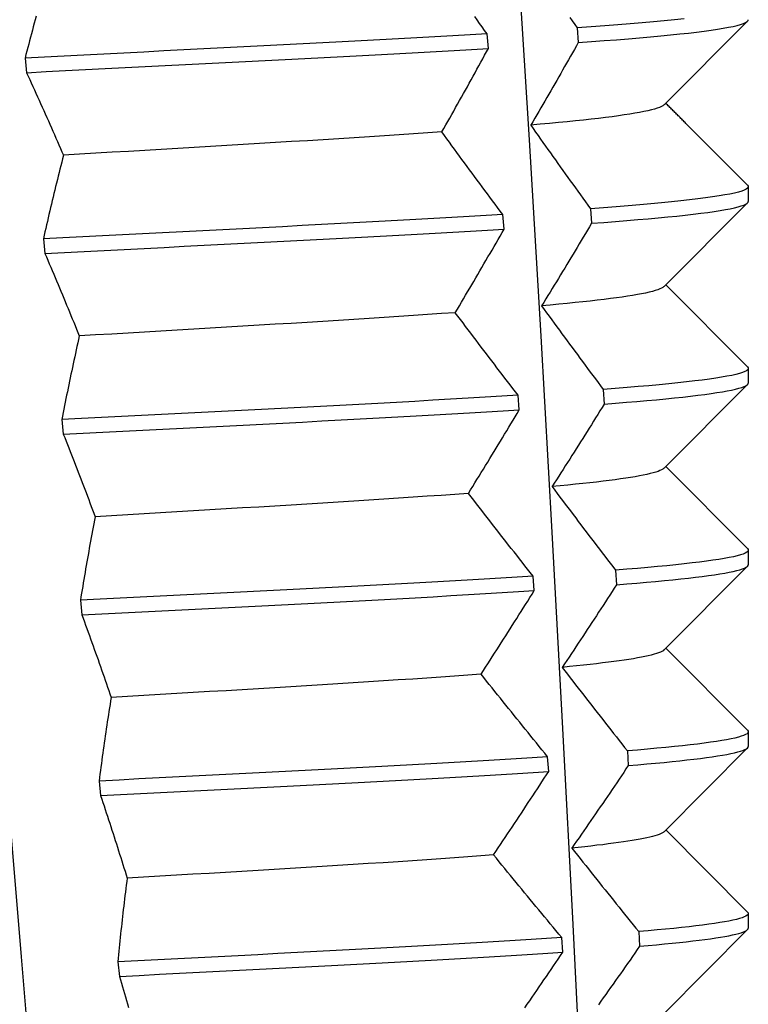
# Model space of a CAD drawing. Header units: inches. Extents: x 13 to 218, y 17 to 122.
# Tile 7 of 107: x 15.92 to 16.118, y 110.673 to 110.939. Entities that reach past the tile are written whole.
import ezdxf

# ---------------------------------------------------------------- set-up
doc = ezdxf.new("R2010")
doc.units = ezdxf.units.IN
doc.header["$MEASUREMENT"] = 0
doc.layers.add('Visible Edges(ANSI)', color=7, linetype='Continuous', lineweight=25)

msp = doc.modelspace()

# ---------------------------------------------------------------- linework, layer by layer
at = {"layer": 'Visible Edges(ANSI)'}
for p, q in [((16.11778, 110.93898), (16.09513, 110.91629)), ((16.07158, 110.93714), (16.07188, 110.93318)), ((16.0475, 110.9316), (16.04716, 110.93556)), ((15.92189, 110.92898), (15.92229, 110.92502)), ((16.10105, 110.91129), (16.11778, 110.89453)), ((16.11798, 110.89414), (16.11798, 110.89016)), ((16.11778, 110.88977), (16.09513, 110.86708)), ((16.05174, 110.88265), (16.05141, 110.8866)), ((16.07517, 110.88818), (16.07546, 110.88423)), ((15.92685, 110.88002), (15.92726, 110.87607)), ((16.09559, 110.86754), (16.11778, 110.84532)), ((16.11798, 110.84492), (16.11798, 110.84095)), ((16.11778, 110.84055), (16.09513, 110.81787)), ((16.05589, 110.83369), (16.05556, 110.83765)), ((16.07864, 110.83923), (16.07891, 110.83527)), ((15.93185, 110.83107), (15.93226, 110.82711)), ((16.09559, 110.81833), (16.11778, 110.79611)), ((16.11798, 110.79571), (16.11798, 110.79173)), ((16.08198, 110.79027), (16.08224, 110.78632)), ((16.11778, 110.79134), (16.09513, 110.76866)), ((16.05993, 110.78474), (16.05961, 110.78869)), ((15.93689, 110.78211), (15.9373, 110.77816)), ((16.09559, 110.76912), (16.11778, 110.74689)), ((16.11798, 110.7465), (16.11798, 110.74252)), ((16.11778, 110.74213), (16.09513, 110.71944)), ((16.06386, 110.73578), (16.06355, 110.73974)), ((16.08519, 110.74132), (16.08544, 110.73736)), ((15.94195, 110.73316), (15.94236, 110.7292)), ((16.09559, 110.7199), (16.11778, 110.69768)), ((16.11798, 110.69729), (16.11798, 110.69331)), ((16.08826, 110.69236), (16.08851, 110.68841)), ((16.11778, 110.69292), (16.09513, 110.67023)), ((16.06769, 110.68683), (16.06738, 110.69078)), ((15.94704, 110.6842), (15.94745, 110.68025))]:
    msp.add_line(p, q, dxfattribs=at)
at = {"layer": 'Visible Edges(ANSI)', "flags": 128}
for points in [[(16.03714, 111.22559), (16.04097, 111.17246), (16.0447, 111.11932), (16.04832, 111.06619), (16.05184, 111.01306), (16.05524, 110.95993), (16.05853, 110.9068), (16.06169, 110.85366), (16.06473, 110.80053), (16.06764, 110.7474), (16.07042, 110.69427), (16.07306, 110.64114), (16.07555, 110.588)], [(15.87932, 111.22228), (15.88272, 111.17349), (15.88621, 111.1247), (15.88978, 111.07591), (15.89342, 111.02712), (15.89715, 110.97833), (15.90094, 110.92954), (15.9048, 110.88075), (15.90872, 110.83196), (15.9127, 110.78317), (15.91673, 110.73438), (15.92081, 110.68558), (15.92493, 110.63679), (15.9291, 110.588)], [(15.92489, 110.94029), (15.92464, 110.93935), (15.92438, 110.93841), (15.92413, 110.93746), (15.92387, 110.93652), (15.92362, 110.93558), (15.92337, 110.93464), (15.92312, 110.93369), (15.92287, 110.93275), (15.92262, 110.93181), (15.92238, 110.93086), (15.92213, 110.92992), (15.92189, 110.92898)], [(16.04716, 110.93556), (16.04648, 110.93649), (16.04581, 110.93742), (16.04514, 110.93835), (16.04446, 110.93929), (16.04379, 110.94022)], [(16.0696, 110.93997), (16.07026, 110.93902), (16.07092, 110.93808), (16.07158, 110.93714)], [(16.10054, 110.9396), (16.09795, 110.93933), (16.0952, 110.93906), (16.09228, 110.93878), (16.08921, 110.93851), (16.08598, 110.93823), (16.08259, 110.93796), (16.07907, 110.93769), (16.07539, 110.93741), (16.07158, 110.93714)], [(16.07188, 110.93318), (16.07546, 110.93344), (16.07891, 110.9337), (16.08225, 110.93396), (16.08545, 110.93421), (16.08851, 110.93447), (16.09144, 110.93473), (16.09424, 110.93499), (16.09688, 110.93525), (16.09939, 110.9355), (16.10174, 110.93576), (16.10394, 110.93602), (16.10599, 110.93628), (16.10788, 110.93654), (16.10962, 110.93679), (16.1112, 110.93705), (16.11261, 110.93731), (16.11386, 110.93757), (16.11495, 110.93783), (16.11587, 110.93808), (16.11663, 110.93834), (16.11722, 110.9386), (16.11764, 110.93886), (16.11789, 110.93911), (16.11798, 110.93937)], [(16.04716, 110.93556), (16.04254, 110.93528), (16.03783, 110.93501), (16.03302, 110.93473), (16.02813, 110.93446), (16.02316, 110.93419), (16.01811, 110.93391), (16.013, 110.93364), (16.00782, 110.93336), (16.00259, 110.93309), (15.99731, 110.93282), (15.99198, 110.93254), (15.98662, 110.93227), (15.98123, 110.93199), (15.97582, 110.93172), (15.97039, 110.93145), (15.96495, 110.93117), (15.95951, 110.9309), (15.95407, 110.93062), (15.94864, 110.93035), (15.94323, 110.93007), (15.93784, 110.9298), (15.93249, 110.92953), (15.92717, 110.92925), (15.92189, 110.92898)], [(15.92229, 110.92502), (15.92757, 110.9253), (15.93289, 110.92557), (15.93825, 110.92585), (15.94364, 110.92612), (15.94906, 110.92639), (15.95448, 110.92667), (15.95992, 110.92694), (15.96537, 110.92722), (15.9708, 110.92749), (15.97623, 110.92776), (15.98164, 110.92804), (15.98703, 110.92831), (15.99239, 110.92859), (15.99771, 110.92886), (16.00299, 110.92913), (16.00822, 110.92941), (16.01339, 110.92968), (16.0185, 110.92996), (16.02354, 110.93023), (16.02851, 110.9305), (16.03339, 110.93078), (16.03819, 110.93105), (16.0429, 110.93133), (16.0475, 110.9316)], [(16.0349, 110.90897), (16.03544, 110.90991), (16.03597, 110.91085), (16.03651, 110.9118), (16.03704, 110.91274), (16.03757, 110.91368), (16.0381, 110.91463), (16.03863, 110.91557), (16.03916, 110.91651), (16.03969, 110.91746), (16.04022, 110.9184), (16.04075, 110.91934), (16.04127, 110.92029), (16.0418, 110.92123), (16.04232, 110.92217), (16.04284, 110.92312), (16.04337, 110.92406), (16.04389, 110.925), (16.04441, 110.92594), (16.04493, 110.92689), (16.04544, 110.92783), (16.04596, 110.92877), (16.04648, 110.92972), (16.04699, 110.93066), (16.0475, 110.9316)], [(16.07188, 110.93318), (16.07135, 110.93225), (16.07082, 110.93132), (16.0703, 110.93038), (16.06977, 110.92945), (16.06924, 110.92852), (16.06871, 110.92759), (16.06817, 110.92666), (16.06764, 110.92572), (16.06711, 110.92479), (16.06657, 110.92386), (16.06604, 110.92293), (16.0655, 110.922), (16.06496, 110.92106), (16.06442, 110.92013), (16.06388, 110.9192), (16.06334, 110.91827), (16.0628, 110.91734), (16.06225, 110.91641), (16.06171, 110.91547), (16.06116, 110.91454), (16.06062, 110.91361), (16.06007, 110.91268), (16.05952, 110.91175), (16.05897, 110.91082)], [(15.92229, 110.92502), (15.92272, 110.92409), (15.92315, 110.92316), (15.92357, 110.92223), (15.924, 110.92129), (15.92443, 110.92036), (15.92485, 110.91943), (15.92527, 110.9185), (15.9257, 110.91756), (15.92612, 110.91663), (15.92654, 110.9157), (15.92696, 110.91477), (15.92737, 110.91384), (15.92779, 110.9129), (15.92821, 110.91197), (15.92862, 110.91104), (15.92904, 110.91011), (15.92945, 110.90918), (15.92986, 110.90825), (15.93027, 110.90731), (15.93068, 110.90638), (15.93109, 110.90545), (15.9315, 110.90452), (15.9319, 110.90359), (15.93231, 110.90266)], [(16.09511, 110.91629), (16.09483, 110.91607), (16.09443, 110.91584), (16.09392, 110.91561), (16.0933, 110.91538), (16.09256, 110.91515), (16.09171, 110.91492), (16.09075, 110.9147), (16.08969, 110.91447), (16.08851, 110.91424), (16.08723, 110.91401), (16.08584, 110.91378), (16.08435, 110.91356), (16.08276, 110.91333), (16.08107, 110.9131), (16.07928, 110.91287), (16.0774, 110.91264), (16.07541, 110.91241), (16.07333, 110.91219), (16.07116, 110.91196), (16.0689, 110.91173), (16.06655, 110.9115), (16.06411, 110.91127), (16.06158, 110.91105), (16.05896, 110.91082)], [(16.10105, 110.91129), (16.10082, 110.91152), (16.10059, 110.91174), (16.10037, 110.91197), (16.10014, 110.9122), (16.09991, 110.91243), (16.09968, 110.91265), (16.09946, 110.91288), (16.09923, 110.91311), (16.099, 110.91334), (16.09877, 110.91356), (16.09855, 110.91379), (16.09832, 110.91402), (16.09809, 110.91425), (16.09786, 110.91448), (16.09764, 110.9147), (16.09741, 110.91493), (16.09718, 110.91516), (16.09695, 110.91539), (16.09672, 110.91561), (16.0965, 110.91584), (16.09627, 110.91607), (16.09604, 110.9163), (16.09581, 110.91652), (16.09559, 110.91675)], [(16.05897, 110.91082), (16.05964, 110.90987), (16.0603, 110.90893), (16.06097, 110.90799), (16.06164, 110.90704), (16.06231, 110.9061), (16.06298, 110.90516), (16.06365, 110.90421), (16.06432, 110.90327), (16.06499, 110.90233), (16.06566, 110.90138), (16.06634, 110.90044), (16.06701, 110.8995), (16.06769, 110.89855), (16.06836, 110.89761), (16.06904, 110.89667), (16.06972, 110.89573), (16.0704, 110.89478), (16.07108, 110.89384), (16.07176, 110.8929), (16.07244, 110.89195), (16.07312, 110.89101), (16.0738, 110.89007), (16.07449, 110.88913), (16.07517, 110.88818)], [(16.03487, 110.90897), (16.03109, 110.9087), (16.02723, 110.90844), (16.0233, 110.90818), (16.0193, 110.90792), (16.01524, 110.90765), (16.01112, 110.90739), (16.00695, 110.90713), (16.00273, 110.90686), (15.99846, 110.9066), (15.99415, 110.90634), (15.98981, 110.90608), (15.98544, 110.90581), (15.98104, 110.90555), (15.97662, 110.90529), (15.97218, 110.90502), (15.96773, 110.90476), (15.96327, 110.9045), (15.95881, 110.90424), (15.95436, 110.90397), (15.94991, 110.90371), (15.94548, 110.90345), (15.94107, 110.90318), (15.93668, 110.90292), (15.93232, 110.90266)], [(16.05141, 110.8866), (16.05071, 110.88753), (16.05001, 110.88847), (16.04932, 110.8894), (16.04862, 110.89033), (16.04793, 110.89126), (16.04724, 110.8922), (16.04654, 110.89313), (16.04585, 110.89406), (16.04516, 110.89499), (16.04447, 110.89592), (16.04378, 110.89686), (16.04309, 110.89779), (16.04241, 110.89872), (16.04172, 110.89965), (16.04103, 110.90058), (16.04035, 110.90151), (16.03967, 110.90245), (16.03898, 110.90338), (16.0383, 110.90431), (16.03762, 110.90524), (16.03694, 110.90617), (16.03626, 110.9071), (16.03558, 110.90804), (16.0349, 110.90897)], [(15.93231, 110.90266), (15.93207, 110.90171), (15.93183, 110.90077), (15.93159, 110.89983), (15.93135, 110.89888), (15.93112, 110.89794), (15.93088, 110.897), (15.93065, 110.89605), (15.93041, 110.89511), (15.93018, 110.89417), (15.92995, 110.89323), (15.92972, 110.89228), (15.9295, 110.89134), (15.92927, 110.8904), (15.92904, 110.88945), (15.92882, 110.88851), (15.9286, 110.88757), (15.92837, 110.88662), (15.92815, 110.88568), (15.92793, 110.88474), (15.92772, 110.88379), (15.9275, 110.88285), (15.92728, 110.88191), (15.92707, 110.88097), (15.92685, 110.88002)], [(16.11778, 110.89453), (16.11796, 110.89427), (16.11796, 110.894), (16.11778, 110.89374), (16.11742, 110.89347), (16.11689, 110.89321), (16.11618, 110.89294), (16.11529, 110.89268), (16.11424, 110.89241), (16.113, 110.89215), (16.1116, 110.89189), (16.11003, 110.89162), (16.10829, 110.89136), (16.10638, 110.89109), (16.10431, 110.89083), (16.10207, 110.89056), (16.09968, 110.8903), (16.09713, 110.89003), (16.09443, 110.88977), (16.09157, 110.88951), (16.08857, 110.88924), (16.08543, 110.88898), (16.08215, 110.88871), (16.07872, 110.88845), (16.07517, 110.88818)], [(16.07546, 110.88423), (16.07877, 110.88447), (16.08197, 110.88472), (16.08505, 110.88497), (16.08801, 110.88522), (16.09084, 110.88546), (16.09355, 110.88571), (16.09612, 110.88596), (16.09857, 110.8862), (16.10087, 110.88645), (16.10304, 110.8867), (16.10507, 110.88695), (16.10696, 110.88719), (16.1087, 110.88744), (16.1103, 110.88769), (16.11175, 110.88794), (16.11305, 110.88818), (16.1142, 110.88843), (16.1152, 110.88868), (16.11605, 110.88892), (16.11674, 110.88917), (16.11728, 110.88942), (16.11767, 110.88967), (16.1179, 110.88991), (16.11798, 110.89016)], [(16.05141, 110.8866), (16.04689, 110.88633), (16.04227, 110.88605), (16.03755, 110.88578), (16.03274, 110.88551), (16.02784, 110.88523), (16.02286, 110.88496), (16.01781, 110.88468), (16.01269, 110.88441), (16.00751, 110.88414), (16.00228, 110.88386), (15.99699, 110.88359), (15.99167, 110.88331), (15.9863, 110.88304), (15.98091, 110.88276), (15.9755, 110.88249), (15.97007, 110.88222), (15.96463, 110.88194), (15.95919, 110.88167), (15.95375, 110.88139), (15.94832, 110.88112), (15.94291, 110.88085), (15.93753, 110.88057), (15.93217, 110.8803), (15.92685, 110.88002)], [(16.07546, 110.88423), (16.0749, 110.88329), (16.07435, 110.88236), (16.0738, 110.88143), (16.07324, 110.8805), (16.07269, 110.87957), (16.07213, 110.87863), (16.07157, 110.8777), (16.07101, 110.87677), (16.07045, 110.87584), (16.06989, 110.87491), (16.06933, 110.87397), (16.06876, 110.87304), (16.0682, 110.87211), (16.06763, 110.87118), (16.06707, 110.87025), (16.0665, 110.86931), (16.06593, 110.86838), (16.06536, 110.86745), (16.06479, 110.86652), (16.06422, 110.86559), (16.06365, 110.86466), (16.06308, 110.86373), (16.0625, 110.86279), (16.06193, 110.86186)], [(15.92726, 110.87607), (15.93258, 110.87634), (15.93793, 110.87662), (15.94332, 110.87689), (15.94873, 110.87716), (15.95416, 110.87744), (15.9596, 110.87771), (15.96504, 110.87799), (15.97048, 110.87826), (15.97591, 110.87853), (15.98132, 110.87881), (15.98671, 110.87908), (15.99207, 110.87936), (15.9974, 110.87963), (16.00268, 110.87991), (16.00791, 110.88018), (16.01308, 110.88045), (16.0182, 110.88073), (16.02324, 110.881), (16.02821, 110.88128), (16.0331, 110.88155), (16.03791, 110.88182), (16.04262, 110.8821), (16.04723, 110.88237), (16.05174, 110.88265)], [(16.03853, 110.86001), (16.03909, 110.86096), (16.03965, 110.8619), (16.04021, 110.86284), (16.04077, 110.86379), (16.04133, 110.86473), (16.04188, 110.86567), (16.04244, 110.86662), (16.04299, 110.86756), (16.04355, 110.8685), (16.0441, 110.86944), (16.04465, 110.87039), (16.0452, 110.87133), (16.04576, 110.87227), (16.0463, 110.87322), (16.04685, 110.87416), (16.0474, 110.8751), (16.04795, 110.87605), (16.04849, 110.87699), (16.04904, 110.87793), (16.04958, 110.87888), (16.05012, 110.87982), (16.05066, 110.88076), (16.0512, 110.8817), (16.05174, 110.88265)], [(15.92726, 110.87607), (15.92766, 110.87514), (15.92806, 110.8742), (15.92846, 110.87327), (15.92885, 110.87234), (15.92925, 110.87141), (15.92965, 110.87047), (15.93004, 110.86954), (15.93043, 110.86861), (15.93083, 110.86768), (15.93122, 110.86675), (15.93161, 110.86581), (15.932, 110.86488), (15.93239, 110.86395), (15.93277, 110.86302), (15.93316, 110.86209), (15.93354, 110.86115), (15.93393, 110.86022), (15.93431, 110.85929), (15.93469, 110.85836), (15.93507, 110.85743), (15.93545, 110.8565), (15.93583, 110.85557), (15.93621, 110.85463), (15.93658, 110.8537)], [(16.09505, 110.86708), (16.09479, 110.86686), (16.09443, 110.86665), (16.09396, 110.86643), (16.0934, 110.86621), (16.09273, 110.86599), (16.09197, 110.86578), (16.0911, 110.86556), (16.09013, 110.86534), (16.08906, 110.86512), (16.08789, 110.86491), (16.08662, 110.86469), (16.08526, 110.86447), (16.08379, 110.86425), (16.08224, 110.86404), (16.08059, 110.86382), (16.07885, 110.8636), (16.07702, 110.86338), (16.0751, 110.86317), (16.0731, 110.86295), (16.07102, 110.86273), (16.06885, 110.86251), (16.0666, 110.8623), (16.06427, 110.86208), (16.06187, 110.86186)], [(16.06193, 110.86186), (16.06261, 110.86092), (16.0633, 110.85998), (16.06399, 110.85903), (16.06468, 110.85809), (16.06537, 110.85715), (16.06606, 110.8562), (16.06675, 110.85526), (16.06744, 110.85432), (16.06814, 110.85337), (16.06883, 110.85243), (16.06953, 110.85149), (16.07022, 110.85054), (16.07092, 110.8496), (16.07162, 110.84866), (16.07232, 110.84771), (16.07301, 110.84677), (16.07371, 110.84583), (16.07441, 110.84489), (16.07512, 110.84394), (16.07582, 110.843), (16.07652, 110.84206), (16.07723, 110.84111), (16.07793, 110.84017), (16.07864, 110.83923)], [(16.03852, 110.86001), (16.03482, 110.85975), (16.03104, 110.85949), (16.02718, 110.85922), (16.02325, 110.85896), (16.01925, 110.8587), (16.01518, 110.85843), (16.01106, 110.85817), (16.00688, 110.85791), (16.00265, 110.85765), (15.99837, 110.85738), (15.99406, 110.85712), (15.98971, 110.85686), (15.98534, 110.85659), (15.98093, 110.85633), (15.97651, 110.85607), (15.97207, 110.85581), (15.96762, 110.85554), (15.96317, 110.85528), (15.95872, 110.85502), (15.95427, 110.85475), (15.94983, 110.85449), (15.9454, 110.85423), (15.94099, 110.85397), (15.93661, 110.8537)], [(16.05556, 110.83765), (16.05484, 110.83858), (16.05412, 110.83951), (16.0534, 110.84044), (16.05269, 110.84138), (16.05197, 110.84231), (16.05126, 110.84324), (16.05054, 110.84417), (16.04983, 110.8451), (16.04912, 110.84604), (16.04841, 110.84697), (16.0477, 110.8479), (16.04699, 110.84883), (16.04628, 110.84976), (16.04557, 110.8507), (16.04486, 110.85163), (16.04415, 110.85256), (16.04345, 110.85349), (16.04274, 110.85442), (16.04204, 110.85535), (16.04133, 110.85629), (16.04063, 110.85722), (16.03993, 110.85815), (16.03923, 110.85908), (16.03853, 110.86001)], [(15.93658, 110.8537), (15.93637, 110.85276), (15.93616, 110.85182), (15.93595, 110.85087), (15.93575, 110.84993), (15.93554, 110.84899), (15.93534, 110.84804), (15.93513, 110.8471), (15.93493, 110.84616), (15.93473, 110.84521), (15.93453, 110.84427), (15.93433, 110.84333), (15.93413, 110.84238), (15.93394, 110.84144), (15.93374, 110.8405), (15.93355, 110.83955), (15.93336, 110.83861), (15.93316, 110.83767), (15.93297, 110.83673), (15.93278, 110.83578), (15.9326, 110.83484), (15.93241, 110.8339), (15.93222, 110.83295), (15.93204, 110.83201), (15.93185, 110.83107)], [(16.11778, 110.84532), (16.11795, 110.84506), (16.11796, 110.84481), (16.11781, 110.84456), (16.11749, 110.8443), (16.11701, 110.84405), (16.11637, 110.8438), (16.11556, 110.84354), (16.1146, 110.84329), (16.11347, 110.84303), (16.11219, 110.84278), (16.11075, 110.84253), (16.10916, 110.84227), (16.10741, 110.84202), (16.1055, 110.84177), (16.10345, 110.84151), (16.10125, 110.84126), (16.09891, 110.841), (16.09642, 110.84075), (16.09379, 110.8405), (16.09102, 110.84024), (16.08812, 110.83999), (16.08509, 110.83974), (16.08192, 110.83948), (16.07864, 110.83923)], [(16.07891, 110.83527), (16.08197, 110.83551), (16.08492, 110.83575), (16.08776, 110.83598), (16.09048, 110.83622), (16.09309, 110.83645), (16.09558, 110.83669), (16.09794, 110.83693), (16.10019, 110.83716), (16.1023, 110.8374), (16.10429, 110.83764), (16.10615, 110.83787), (16.10788, 110.83811), (16.10948, 110.83835), (16.11094, 110.83858), (16.11227, 110.83882), (16.11346, 110.83906), (16.11452, 110.83929), (16.11543, 110.83953), (16.11621, 110.83977), (16.11685, 110.84), (16.11734, 110.84024), (16.11769, 110.84047), (16.11791, 110.84071), (16.11798, 110.84095)], [(16.05556, 110.83765), (16.05114, 110.83737), (16.04662, 110.8371), (16.04199, 110.83682), (16.03726, 110.83655), (16.03245, 110.83628), (16.02755, 110.836), (16.02256, 110.83573), (16.01751, 110.83545), (16.01239, 110.83518), (16.0072, 110.83491), (16.00196, 110.83463), (15.99668, 110.83436), (15.99135, 110.83408), (15.98598, 110.83381), (15.98059, 110.83354), (15.97518, 110.83326), (15.96975, 110.83299), (15.96431, 110.83271), (15.95886, 110.83244), (15.95343, 110.83217), (15.948, 110.83189), (15.94259, 110.83162), (15.93721, 110.83134), (15.93185, 110.83107)], [(16.07891, 110.83527), (16.07833, 110.83434), (16.07775, 110.83341), (16.07718, 110.83248), (16.07659, 110.83154), (16.07601, 110.83061), (16.07543, 110.82968), (16.07485, 110.82875), (16.07426, 110.82781), (16.07368, 110.82688), (16.07309, 110.82595), (16.0725, 110.82502), (16.07191, 110.82409), (16.07132, 110.82315), (16.07073, 110.82222), (16.07014, 110.82129), (16.06955, 110.82036), (16.06896, 110.81943), (16.06836, 110.8185), (16.06777, 110.81756), (16.06717, 110.81663), (16.06657, 110.8157), (16.06597, 110.81477), (16.06537, 110.81384), (16.06477, 110.81291)], [(15.93226, 110.82711), (15.93762, 110.82739), (15.943, 110.82766), (15.94841, 110.82794), (15.95384, 110.82821), (15.95928, 110.82848), (15.96472, 110.82876), (15.97016, 110.82903), (15.97559, 110.82931), (15.981, 110.82958), (15.98639, 110.82985), (15.99175, 110.83013), (15.99708, 110.8304), (16.00236, 110.83068), (16.0076, 110.83095), (16.01278, 110.83122), (16.0179, 110.8315), (16.02295, 110.83177), (16.02792, 110.83205), (16.03282, 110.83232), (16.03763, 110.8326), (16.04234, 110.83287), (16.04696, 110.83314), (16.05148, 110.83342), (16.05589, 110.83369)], [(16.04207, 110.81106), (16.04266, 110.812), (16.04325, 110.81294), (16.04383, 110.81389), (16.04441, 110.81483), (16.045, 110.81577), (16.04558, 110.81672), (16.04616, 110.81766), (16.04674, 110.8186), (16.04732, 110.81955), (16.04789, 110.82049), (16.04847, 110.82143), (16.04905, 110.82238), (16.04962, 110.82332), (16.0502, 110.82426), (16.05077, 110.82521), (16.05134, 110.82615), (16.05191, 110.82709), (16.05248, 110.82803), (16.05305, 110.82898), (16.05362, 110.82992), (16.05419, 110.83086), (16.05476, 110.83181), (16.05532, 110.83275), (16.05589, 110.83369)], [(15.93226, 110.82711), (15.93263, 110.82618), (15.933, 110.82525), (15.93337, 110.82432), (15.93374, 110.82338), (15.93411, 110.82245), (15.93448, 110.82152), (15.93484, 110.82059), (15.93521, 110.81966), (15.93557, 110.81872), (15.93593, 110.81779), (15.93629, 110.81686), (15.93665, 110.81593), (15.93701, 110.815), (15.93737, 110.81406), (15.93773, 110.81313), (15.93808, 110.8122), (15.93844, 110.81127), (15.93879, 110.81034), (15.93914, 110.80941), (15.93949, 110.80847), (15.93984, 110.80754), (15.94019, 110.80661), (15.94054, 110.80568), (15.94089, 110.80475)], [(16.09506, 110.81787), (16.0948, 110.81766), (16.09445, 110.81745), (16.09401, 110.81725), (16.09349, 110.81704), (16.09287, 110.81683), (16.09216, 110.81663), (16.09136, 110.81642), (16.09048, 110.81621), (16.0895, 110.81601), (16.08844, 110.8158), (16.08729, 110.81559), (16.08606, 110.81539), (16.08474, 110.81518), (16.08333, 110.81497), (16.08184, 110.81477), (16.08026, 110.81456), (16.0786, 110.81435), (16.07685, 110.81415), (16.07503, 110.81394), (16.07312, 110.81373), (16.07114, 110.81353), (16.06907, 110.81332), (16.06694, 110.81311), (16.06473, 110.81291)], [(16.04202, 110.81106), (16.03842, 110.81079), (16.03472, 110.81053), (16.03095, 110.81027), (16.0271, 110.81001), (16.02317, 110.80974), (16.01918, 110.80948), (16.01512, 110.80922), (16.011, 110.80895), (16.00682, 110.80869), (16.00259, 110.80843), (15.99832, 110.80817), (15.994, 110.8079), (15.98965, 110.80764), (15.98527, 110.80738), (15.98086, 110.80711), (15.97643, 110.80685), (15.97199, 110.80659), (15.96754, 110.80633), (15.96308, 110.80606), (15.95862, 110.8058), (15.95417, 110.80554), (15.94972, 110.80527), (15.94529, 110.80501), (15.94088, 110.80475)], [(16.05961, 110.78869), (16.05887, 110.78962), (16.05813, 110.79056), (16.05739, 110.79149), (16.05665, 110.79242), (16.05592, 110.79335), (16.05518, 110.79429), (16.05445, 110.79522), (16.05371, 110.79615), (16.05298, 110.79708), (16.05225, 110.79801), (16.05152, 110.79895), (16.05079, 110.79988), (16.05006, 110.80081), (16.04933, 110.80174), (16.0486, 110.80267), (16.04787, 110.80361), (16.04714, 110.80454), (16.04642, 110.80547), (16.04569, 110.8064), (16.04497, 110.80733), (16.04424, 110.80826), (16.04352, 110.80919), (16.0428, 110.81013), (16.04207, 110.81106)], [(16.06477, 110.81291), (16.06548, 110.81196), (16.06619, 110.81102), (16.0669, 110.81008), (16.06761, 110.80913), (16.06832, 110.80819), (16.06903, 110.80725), (16.06974, 110.8063), (16.07046, 110.80536), (16.07117, 110.80442), (16.07189, 110.80347), (16.0726, 110.80253), (16.07332, 110.80159), (16.07404, 110.80065), (16.07475, 110.7997), (16.07547, 110.79876), (16.07619, 110.79782), (16.07691, 110.79687), (16.07763, 110.79593), (16.07836, 110.79499), (16.07908, 110.79404), (16.0798, 110.7931), (16.08053, 110.79216), (16.08125, 110.79122), (16.08198, 110.79027)], [(15.94089, 110.80475), (15.94071, 110.80381), (15.94053, 110.80286), (15.94035, 110.80192), (15.94017, 110.80098), (15.94, 110.80003), (15.93982, 110.79909), (15.93965, 110.79815), (15.93948, 110.7972), (15.93931, 110.79626), (15.93914, 110.79532), (15.93897, 110.79437), (15.9388, 110.79343), (15.93864, 110.79249), (15.93847, 110.79154), (15.93831, 110.7906), (15.93815, 110.78966), (15.93799, 110.78871), (15.93782, 110.78777), (15.93767, 110.78683), (15.93751, 110.78589), (15.93735, 110.78494), (15.9372, 110.784), (15.93704, 110.78306), (15.93689, 110.78211)], [(16.11778, 110.79611), (16.11795, 110.79586), (16.11797, 110.79562), (16.11784, 110.79538), (16.11756, 110.79513), (16.11712, 110.79489), (16.11655, 110.79465), (16.11582, 110.7944), (16.11494, 110.79416), (16.11392, 110.79392), (16.11275, 110.79368), (16.11144, 110.79343), (16.10999, 110.79319), (16.10839, 110.79295), (16.10665, 110.7927), (16.10477, 110.79246), (16.10276, 110.79222), (16.10061, 110.79197), (16.09833, 110.79173), (16.09592, 110.79149), (16.09337, 110.79125), (16.09071, 110.791), (16.08792, 110.79076), (16.08501, 110.79052), (16.08198, 110.79027)], [(16.08224, 110.78632), (16.08505, 110.78654), (16.08776, 110.78677), (16.09036, 110.78699), (16.09285, 110.78722), (16.09524, 110.78745), (16.09752, 110.78767), (16.09969, 110.7879), (16.10174, 110.78812), (16.10367, 110.78835), (16.10549, 110.78857), (16.10719, 110.7888), (16.10877, 110.78903), (16.11023, 110.78925), (16.11157, 110.78948), (16.11278, 110.7897), (16.11386, 110.78993), (16.11482, 110.79015), (16.11566, 110.79038), (16.11637, 110.79061), (16.11695, 110.79083), (16.1174, 110.79106), (16.11772, 110.79128), (16.11791, 110.79151), (16.11798, 110.79173)], [(16.05961, 110.78869), (16.0553, 110.78842), (16.05087, 110.78814), (16.04634, 110.78787), (16.04171, 110.7876), (16.03698, 110.78732), (16.03216, 110.78705), (16.02725, 110.78677), (16.02227, 110.7865), (16.01721, 110.78623), (16.01208, 110.78595), (16.00689, 110.78568), (16.00165, 110.7854), (15.99636, 110.78513), (15.99103, 110.78485), (15.98567, 110.78458), (15.98027, 110.78431), (15.97485, 110.78403), (15.96942, 110.78376), (15.96398, 110.78348), (15.95854, 110.78321), (15.9531, 110.78294), (15.94768, 110.78266), (15.94227, 110.78239), (15.93689, 110.78211)], [(15.9373, 110.77816), (15.94268, 110.77843), (15.94809, 110.77871), (15.95352, 110.77898), (15.95895, 110.77925), (15.9644, 110.77953), (15.96984, 110.7798), (15.97527, 110.78008), (15.98068, 110.78035), (15.98607, 110.78063), (15.99144, 110.7809), (15.99677, 110.78117), (16.00205, 110.78145), (16.00729, 110.78172), (16.01247, 110.782), (16.01759, 110.78227), (16.02265, 110.78254), (16.02763, 110.78282), (16.03253, 110.78309), (16.03734, 110.78337), (16.04207, 110.78364), (16.04669, 110.78391), (16.05121, 110.78419), (16.05563, 110.78446), (16.05993, 110.78474)], [(16.04553, 110.7621), (16.04614, 110.76305), (16.04675, 110.76399), (16.04736, 110.76493), (16.04797, 110.76588), (16.04857, 110.76682), (16.04918, 110.76776), (16.04979, 110.76871), (16.05039, 110.76965), (16.05099, 110.77059), (16.05159, 110.77154), (16.0522, 110.77248), (16.0528, 110.77342), (16.0534, 110.77436), (16.05399, 110.77531), (16.05459, 110.77625), (16.05519, 110.77719), (16.05578, 110.77814), (16.05638, 110.77908), (16.05697, 110.78002), (16.05757, 110.78097), (16.05816, 110.78191), (16.05875, 110.78285), (16.05934, 110.78379), (16.05993, 110.78474)], [(16.08224, 110.78632), (16.08164, 110.78539), (16.08103, 110.78445), (16.08043, 110.78352), (16.07982, 110.78259), (16.07922, 110.78166), (16.07861, 110.78072), (16.078, 110.77979), (16.07739, 110.77886), (16.07678, 110.77793), (16.07617, 110.777), (16.07556, 110.77606), (16.07494, 110.77513), (16.07433, 110.7742), (16.07372, 110.77327), (16.0731, 110.77234), (16.07248, 110.7714), (16.07186, 110.77047), (16.07125, 110.76954), (16.07063, 110.76861), (16.07, 110.76768), (16.06938, 110.76675), (16.06876, 110.76582), (16.06814, 110.76488), (16.06751, 110.76395)], [(15.9373, 110.77816), (15.93764, 110.77723), (15.93798, 110.77629), (15.93832, 110.77536), (15.93866, 110.77443), (15.939, 110.7735), (15.93934, 110.77256), (15.93967, 110.77163), (15.94001, 110.7707), (15.94034, 110.76977), (15.94067, 110.76884), (15.94101, 110.7679), (15.94134, 110.76697), (15.94167, 110.76604), (15.94199, 110.76511), (15.94232, 110.76418), (15.94265, 110.76325), (15.94297, 110.76231), (15.9433, 110.76138), (15.94362, 110.76045), (15.94394, 110.75952), (15.94426, 110.75859), (15.94458, 110.75766), (15.9449, 110.75673), (15.94521, 110.75579)], [(16.09511, 110.76866), (16.09487, 110.76846), (16.09455, 110.76826), (16.09414, 110.76807), (16.09364, 110.76787), (16.09307, 110.76768), (16.09241, 110.76748), (16.09168, 110.76728), (16.09086, 110.76709), (16.08996, 110.76689), (16.08899, 110.7667), (16.08794, 110.7665), (16.08681, 110.7663), (16.0856, 110.76611), (16.08432, 110.76591), (16.08296, 110.76572), (16.08153, 110.76552), (16.08003, 110.76532), (16.07845, 110.76513), (16.0768, 110.76493), (16.07508, 110.76474), (16.07329, 110.76454), (16.07143, 110.76434), (16.06949, 110.76415), (16.0675, 110.76395)], [(16.06751, 110.76395), (16.06824, 110.76301), (16.06897, 110.76207), (16.0697, 110.76112), (16.07043, 110.76018), (16.07116, 110.75924), (16.07189, 110.75829), (16.07262, 110.75735), (16.07335, 110.75641), (16.07409, 110.75546), (16.07482, 110.75452), (16.07556, 110.75358), (16.07629, 110.75263), (16.07703, 110.75169), (16.07777, 110.75075), (16.07851, 110.7498), (16.07925, 110.74886), (16.07999, 110.74792), (16.08073, 110.74698), (16.08147, 110.74603), (16.08221, 110.74509), (16.08295, 110.74415), (16.0837, 110.7432), (16.08444, 110.74226), (16.08519, 110.74132)], [(16.0455, 110.7621), (16.04197, 110.76184), (16.03835, 110.76158), (16.03464, 110.76131), (16.03086, 110.76105), (16.027, 110.76079), (16.02307, 110.76053), (16.01907, 110.76026), (16.01501, 110.76), (16.01089, 110.75974), (16.00672, 110.75947), (16.0025, 110.75921), (15.99823, 110.75895), (15.99392, 110.75869), (15.98957, 110.75842), (15.9852, 110.75816), (15.98079, 110.7579), (15.97637, 110.75763), (15.97192, 110.75737), (15.96747, 110.75711), (15.96301, 110.75685), (15.95855, 110.75658), (15.9541, 110.75632), (15.94965, 110.75606), (15.94522, 110.75579)], [(16.06355, 110.73974), (16.06279, 110.74067), (16.06203, 110.7416), (16.06127, 110.74253), (16.06052, 110.74347), (16.05976, 110.7444), (16.05901, 110.74533), (16.05825, 110.74626), (16.0575, 110.7472), (16.05674, 110.74813), (16.05599, 110.74906), (16.05524, 110.74999), (16.05449, 110.75092), (16.05374, 110.75186), (16.05299, 110.75279), (16.05224, 110.75372), (16.05149, 110.75465), (16.05075, 110.75558), (16.05, 110.75651), (16.04925, 110.75745), (16.04851, 110.75838), (16.04776, 110.75931), (16.04702, 110.76024), (16.04628, 110.76117), (16.04553, 110.7621)], [(15.94521, 110.75579), (15.94506, 110.75485), (15.94492, 110.75391), (15.94477, 110.75296), (15.94462, 110.75202), (15.94448, 110.75108), (15.94433, 110.75013), (15.94419, 110.74919), (15.94405, 110.74825), (15.94391, 110.7473), (15.94377, 110.74636), (15.94363, 110.74542), (15.9435, 110.74447), (15.94336, 110.74353), (15.94323, 110.74259), (15.9431, 110.74165), (15.94296, 110.7407), (15.94283, 110.73976), (15.9427, 110.73882), (15.94258, 110.73787), (15.94245, 110.73693), (15.94232, 110.73599), (15.9422, 110.73504), (15.94207, 110.7341), (15.94195, 110.73316)], [(16.11778, 110.74689), (16.11795, 110.74666), (16.11797, 110.74643), (16.11786, 110.7462), (16.11762, 110.74596), (16.11723, 110.74573), (16.11671, 110.7455), (16.11606, 110.74527), (16.11527, 110.74503), (16.11435, 110.7448), (16.11329, 110.74457), (16.1121, 110.74434), (16.11078, 110.74411), (16.10932, 110.74387), (16.10774, 110.74364), (16.10603, 110.74341), (16.1042, 110.74318), (16.10224, 110.74294), (16.10016, 110.74271), (16.09795, 110.74248), (16.09563, 110.74225), (16.09319, 110.74202), (16.09063, 110.74178), (16.08797, 110.74155), (16.08519, 110.74132)], [(16.08544, 110.73736), (16.08801, 110.73758), (16.09048, 110.73779), (16.09285, 110.73801), (16.09513, 110.73822), (16.09731, 110.73844), (16.09938, 110.73865), (16.10135, 110.73887), (16.10322, 110.73908), (16.10498, 110.7393), (16.10664, 110.73951), (16.10818, 110.73973), (16.10962, 110.73994), (16.11094, 110.74016), (16.11216, 110.74037), (16.11326, 110.74059), (16.11424, 110.7408), (16.11512, 110.74102), (16.11587, 110.74123), (16.11652, 110.74145), (16.11704, 110.74166), (16.11745, 110.74188), (16.11774, 110.74209), (16.11792, 110.74231), (16.11798, 110.74252)], [(16.06355, 110.73974), (16.05935, 110.73946), (16.05504, 110.73919), (16.05061, 110.73892), (16.04607, 110.73864), (16.04143, 110.73837), (16.0367, 110.73809), (16.03187, 110.73782), (16.02696, 110.73754), (16.02197, 110.73727), (16.0169, 110.737), (16.01177, 110.73672), (16.00658, 110.73645), (16.00134, 110.73617), (15.99605, 110.7359), (15.99071, 110.73563), (15.98535, 110.73535), (15.97995, 110.73508), (15.97453, 110.7348), (15.9691, 110.73453), (15.96366, 110.73426), (15.95822, 110.73398), (15.95278, 110.73371), (15.94736, 110.73343), (15.94195, 110.73316)], [(16.08544, 110.73736), (16.08481, 110.73643), (16.08419, 110.7355), (16.08356, 110.73457), (16.08293, 110.73363), (16.0823, 110.7327), (16.08166, 110.73177), (16.08103, 110.73084), (16.0804, 110.72991), (16.07976, 110.72897), (16.07913, 110.72804), (16.07849, 110.72711), (16.07785, 110.72618), (16.07722, 110.72525), (16.07658, 110.72431), (16.07594, 110.72338), (16.0753, 110.72245), (16.07465, 110.72152), (16.07401, 110.72059), (16.07337, 110.71966), (16.07272, 110.71872), (16.07208, 110.71779), (16.07143, 110.71686), (16.07078, 110.71593), (16.07013, 110.715)], [(15.94236, 110.7292), (15.94777, 110.72948), (15.9532, 110.72975), (15.95863, 110.73003), (15.96407, 110.7303), (15.96951, 110.73057), (15.97494, 110.73085), (15.98036, 110.73112), (15.98575, 110.7314), (15.99112, 110.73167), (15.99645, 110.73194), (16.00174, 110.73222), (16.00698, 110.73249), (16.01217, 110.73277), (16.01729, 110.73304), (16.02235, 110.73332), (16.02733, 110.73359), (16.03224, 110.73386), (16.03706, 110.73414), (16.04179, 110.73441), (16.04642, 110.73469), (16.05095, 110.73496), (16.05537, 110.73523), (16.05968, 110.73551), (16.06386, 110.73578)], [(16.0489, 110.71315), (16.04954, 110.71409), (16.05017, 110.71503), (16.0508, 110.71598), (16.05143, 110.71692), (16.05206, 110.71786), (16.05269, 110.71881), (16.05332, 110.71975), (16.05395, 110.72069), (16.05457, 110.72164), (16.0552, 110.72258), (16.05582, 110.72352), (16.05645, 110.72447), (16.05707, 110.72541), (16.05769, 110.72635), (16.05831, 110.7273), (16.05893, 110.72824), (16.05955, 110.72918), (16.06017, 110.73012), (16.06079, 110.73107), (16.06141, 110.73201), (16.06202, 110.73295), (16.06264, 110.7339), (16.06325, 110.73484), (16.06386, 110.73578)], [(15.94236, 110.7292), (15.94267, 110.72827), (15.94299, 110.72734), (15.9433, 110.72641), (15.94361, 110.72547), (15.94392, 110.72454), (15.94422, 110.72361), (15.94453, 110.72268), (15.94483, 110.72175), (15.94514, 110.72081), (15.94544, 110.71988), (15.94574, 110.71895), (15.94604, 110.71802), (15.94634, 110.71709), (15.94664, 110.71615), (15.94694, 110.71522), (15.94723, 110.71429), (15.94753, 110.71336), (15.94782, 110.71243), (15.94811, 110.7115), (15.94841, 110.71056), (15.9487, 110.70963), (15.94899, 110.7087), (15.94927, 110.70777), (15.94956, 110.70684)], [(16.09508, 110.71944), (16.09486, 110.71926), (16.09457, 110.71907), (16.09421, 110.71889), (16.09377, 110.7187), (16.09326, 110.71852), (16.09267, 110.71833), (16.09201, 110.71815), (16.09128, 110.71796), (16.09047, 110.71778), (16.08958, 110.71759), (16.08863, 110.71741), (16.0876, 110.71722), (16.0865, 110.71704), (16.08534, 110.71685), (16.0841, 110.71667), (16.0828, 110.71648), (16.08143, 110.71629), (16.08, 110.71611), (16.0785, 110.71592), (16.07694, 110.71574), (16.07531, 110.71555), (16.07362, 110.71537), (16.07188, 110.71518), (16.07007, 110.715)], [(16.07013, 110.715), (16.07088, 110.71405), (16.07163, 110.71311), (16.07238, 110.71217), (16.07313, 110.71122), (16.07388, 110.71028), (16.07463, 110.70934), (16.07538, 110.70839), (16.07613, 110.70745), (16.07688, 110.70651), (16.07764, 110.70557), (16.07839, 110.70462), (16.07915, 110.70368), (16.0799, 110.70274), (16.08066, 110.70179), (16.08142, 110.70085), (16.08217, 110.69991), (16.08293, 110.69896), (16.08369, 110.69802), (16.08445, 110.69708), (16.08521, 110.69613), (16.08597, 110.69519), (16.08674, 110.69425), (16.0875, 110.69331), (16.08826, 110.69236)], [(16.04889, 110.71315), (16.04546, 110.71288), (16.04193, 110.71262), (16.03831, 110.71236), (16.0346, 110.7121), (16.03081, 110.71183), (16.02695, 110.71157), (16.02301, 110.71131), (16.019, 110.71104), (16.01493, 110.71078), (16.01081, 110.71052), (16.00663, 110.71026), (16.0024, 110.70999), (15.99812, 110.70973), (15.99381, 110.70947), (15.98947, 110.7092), (15.98509, 110.70894), (15.98069, 110.70868), (15.97627, 110.70842), (15.97183, 110.70815), (15.96738, 110.70789), (15.96293, 110.70763), (15.95847, 110.70736), (15.95402, 110.7071), (15.94958, 110.70684)], [(16.06738, 110.69078), (16.06661, 110.69172), (16.06583, 110.69265), (16.06505, 110.69358), (16.06428, 110.69451), (16.0635, 110.69544), (16.06273, 110.69638), (16.06195, 110.69731), (16.06118, 110.69824), (16.06041, 110.69917), (16.05964, 110.7001), (16.05886, 110.70104), (16.05809, 110.70197), (16.05732, 110.7029), (16.05656, 110.70383), (16.05579, 110.70476), (16.05502, 110.7057), (16.05425, 110.70663), (16.05349, 110.70756), (16.05272, 110.70849), (16.05196, 110.70942), (16.05119, 110.71035), (16.05043, 110.71128), (16.04966, 110.71222), (16.0489, 110.71315)], [(15.94956, 110.70684), (15.94944, 110.7059), (15.94932, 110.70495), (15.94921, 110.70401), (15.94909, 110.70307), (15.94898, 110.70212), (15.94887, 110.70118), (15.94875, 110.70024), (15.94864, 110.69929), (15.94853, 110.69835), (15.94843, 110.69741), (15.94832, 110.69646), (15.94821, 110.69552), (15.94811, 110.69458), (15.94801, 110.69363), (15.9479, 110.69269), (15.9478, 110.69175), (15.9477, 110.6908), (15.9476, 110.68986), (15.94751, 110.68892), (15.94741, 110.68798), (15.94731, 110.68703), (15.94722, 110.68609), (15.94713, 110.68515), (15.94704, 110.6842)], [(16.11778, 110.69768), (16.11794, 110.69746), (16.11798, 110.69724), (16.11789, 110.69702), (16.11767, 110.69679), (16.11733, 110.69657), (16.11687, 110.69635), (16.11629, 110.69613), (16.11558, 110.69591), (16.11475, 110.69569), (16.11379, 110.69546), (16.11272, 110.69524), (16.11153, 110.69502), (16.11021, 110.6948), (16.10878, 110.69458), (16.10723, 110.69436), (16.10557, 110.69414), (16.10379, 110.69391), (16.1019, 110.69369), (16.09989, 110.69347), (16.09778, 110.69325), (16.09556, 110.69303), (16.09323, 110.69281), (16.0908, 110.69259), (16.08826, 110.69236)], [(16.08851, 110.68841), (16.09084, 110.68861), (16.09308, 110.68882), (16.09524, 110.68902), (16.09731, 110.68923), (16.09928, 110.68943), (16.10116, 110.68963), (16.10295, 110.68984), (16.10464, 110.69004), (16.10623, 110.69025), (16.10773, 110.69045), (16.10913, 110.69065), (16.11043, 110.69086), (16.11162, 110.69106), (16.11272, 110.69127), (16.11372, 110.69147), (16.11461, 110.69168), (16.11539, 110.69188), (16.11608, 110.69208), (16.11666, 110.69229), (16.11713, 110.69249), (16.1175, 110.6927), (16.11777, 110.6929), (16.11793, 110.69311), (16.11798, 110.69331)], [(16.06738, 110.69078), (16.0633, 110.69051), (16.0591, 110.69023), (16.05478, 110.68996), (16.05034, 110.68969), (16.0458, 110.68941), (16.04115, 110.68914), (16.03641, 110.68886), (16.03158, 110.68859), (16.02666, 110.68832), (16.02167, 110.68804), (16.0166, 110.68777), (16.01147, 110.68749), (16.00627, 110.68722), (16.00103, 110.68695), (15.99573, 110.68667), (15.9904, 110.6864), (15.98503, 110.68612), (15.97963, 110.68585), (15.97421, 110.68557), (15.96878, 110.6853), (15.96334, 110.68503), (15.9579, 110.68475), (15.95246, 110.68448), (15.94704, 110.6842)], [(16.08851, 110.68841), (16.08786, 110.68748), (16.0872, 110.68654), (16.08655, 110.68561), (16.0859, 110.68468), (16.08524, 110.68375), (16.08459, 110.68281), (16.08393, 110.68188), (16.08328, 110.68095), (16.08262, 110.68002), (16.08196, 110.67909), (16.0813, 110.67815), (16.08064, 110.67722), (16.07998, 110.67629), (16.07931, 110.67536), (16.07865, 110.67443), (16.07799, 110.6735), (16.07732, 110.67256)], [(15.94745, 110.68025), (15.95287, 110.68052), (15.95831, 110.6808), (15.96375, 110.68107), (15.96919, 110.68135), (15.97462, 110.68162), (15.98004, 110.68189), (15.98544, 110.68217), (15.9908, 110.68244), (15.99614, 110.68272), (16.00143, 110.68299), (16.00667, 110.68326), (16.01186, 110.68354), (16.01699, 110.68381), (16.02205, 110.68409), (16.02704, 110.68436), (16.03195, 110.68463), (16.03678, 110.68491), (16.04151, 110.68518), (16.04615, 110.68546), (16.05068, 110.68573), (16.05511, 110.68601), (16.05942, 110.68628), (16.06362, 110.68655), (16.06769, 110.68683)], [(16.0574, 110.67174), (16.05805, 110.67268), (16.0587, 110.67363), (16.05935, 110.67457), (16.05999, 110.67551), (16.06064, 110.67646), (16.06129, 110.6774), (16.06193, 110.67834), (16.06257, 110.67928), (16.06322, 110.68023), (16.06386, 110.68117), (16.0645, 110.68211), (16.06514, 110.68306), (16.06578, 110.684), (16.06642, 110.68494), (16.06705, 110.68588), (16.06769, 110.68683)], [(15.94745, 110.68025), (15.94773, 110.67932), (15.94801, 110.67838), (15.94829, 110.67745), (15.94857, 110.67652), (15.94885, 110.67559), (15.94913, 110.67466), (15.9494, 110.67372), (15.94968, 110.67279), (15.94995, 110.67186)]]:
    msp.add_lwpolyline(points, dxfattribs=at)

doc.saveas('drawing.dxf')
